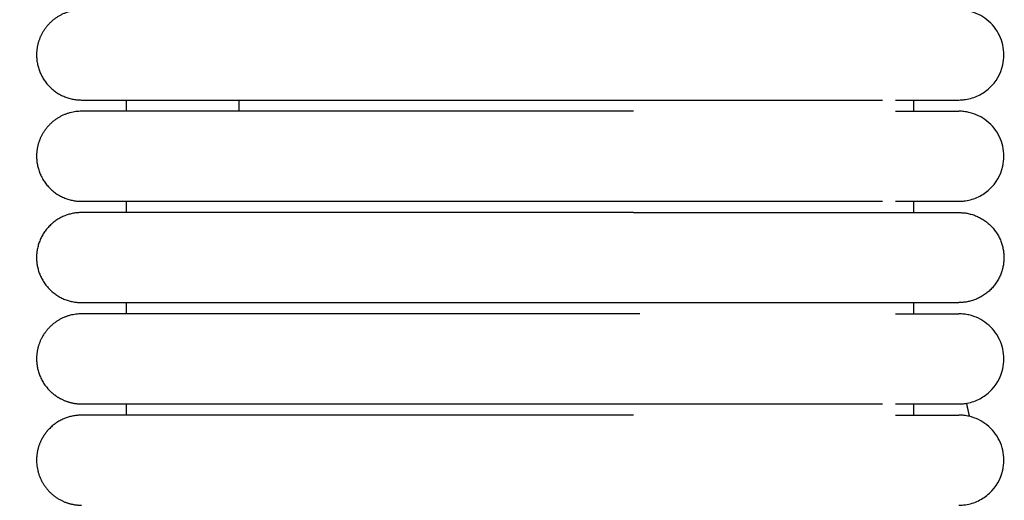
# Model space of a CAD drawing. Header units: millimetres. Extents: x -31695 to -19845, y -5614 to 7253.
# Tile 234 of 256: x -29456 to -29412, y 5424 to 5445. Entities that reach past the tile are written whole.
import ezdxf

# ---------------------------------------------------------------- set-up
doc = ezdxf.new("R2010")
doc.units = ezdxf.units.MM
doc.layers.add('2d', color=7, linetype='Continuous', true_color=0x000000)

msp = doc.modelspace()

# ---------------------------------------------------------------- linework, layer by layer
at = {"layer": '2d', "linetype": 'Continuous', "lineweight": -3}
for points, weights in [([(-29453.065, 5445.495), (-29454.29, 5445.495), (-29454.847, 5444.403)], [1, 0.797556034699, 0.874965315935]), ([(-29412.283, 5442.587), (-29412.282, 5442.588), (-29412.282, 5442.589)], [0.874965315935, 0.875026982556, 0.875088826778]), ([(-29446.065, 5440.995), (-29446.065, 5441.279), (-29446.065, 5441.495)], [0.868336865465, 0.850019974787, 0.854397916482]), ([(-29414.065, 5441.495), (-29414.065, 5441.495), (-29414.065, 5441.495)], [0.999505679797, 0.999752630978, 1]), ([(-29453.065, 5440.995), (-29454.29, 5440.995), (-29454.847, 5439.903)], [1, 0.797556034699, 0.874965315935]), ([(-29414.065, 5440.995), (-29414.065, 5440.995), (-29414.065, 5440.995)], [1, 0.999577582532, 0.999156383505]), ([(-29412.283, 5438.087), (-29412.282, 5438.088), (-29412.282, 5438.089)], [0.874965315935, 0.875026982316, 0.875088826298]), ([(-29414.065, 5436.995), (-29414.065, 5436.995), (-29414.065, 5436.995)], [0.998805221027, 0.999401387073, 1]), ([(-29416.884, 5436.495), (-29414.065, 5436.495), (-29414.065, 5436.495)], [0.919067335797, 0.951503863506, 1]), ([(-29416.884, 5432.495), (-29414.065, 5432.495), (-29414.065, 5432.495)], [0.919067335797, 0.951503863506, 1]), ([(-29453.065, 5431.995), (-29454.29, 5431.995), (-29454.847, 5430.903)], [1, 0.797556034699, 0.874965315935]), ([(-29453.973, 5428.213), (-29453.545, 5427.995), (-29453.065, 5427.995)], [0.874965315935, 0.909550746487, 1]), ([(-29413.593, 5427.439), (-29413.656, 5427.732), (-29413.721, 5428.025)], [0.928048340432, 0.926858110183, 0.925686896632]), ([(-29412.283, 5424.587), (-29412.282, 5424.588), (-29412.282, 5424.589)], [0.874965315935, 0.875026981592, 0.875088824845]), ([(-29453.973, 5423.713), (-29453.545, 5423.495), (-29453.065, 5423.495)], [0.874965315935, 0.909550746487, 1])]:
    msp.add_rational_spline(points, weights, degree=2, dxfattribs=at)
for points, knots in [([(-29414.064, 5441.495), (-29414.031, 5441.495), (-29413.998, 5441.496), (-29413.898, 5441.501), (-29413.832, 5441.508), (-29413.766, 5441.517), (-29413.569, 5441.547), (-29413.377, 5441.607), (-29413.197, 5441.693), (-29413.017, 5441.78), (-29412.85, 5441.893), (-29412.704, 5442.029), (-29412.412, 5442.3), (-29412.203, 5442.661), (-29412.114, 5443.05), (-29412.048, 5443.342), (-29412.048, 5443.649), (-29412.115, 5443.94), (-29412.182, 5444.232), (-29412.314, 5444.508), (-29412.501, 5444.742), (-29412.687, 5444.976), (-29412.928, 5445.167), (-29413.197, 5445.297), (-29413.332, 5445.362), (-29413.474, 5445.412), (-29413.62, 5445.445), (-29413.693, 5445.462), (-29413.767, 5445.474), (-29413.878, 5445.487), (-29413.915, 5445.49), (-29413.981, 5445.493), (-29414.037, 5445.494), (-29414.065, 5445.495)], [23.44461, 23.44461, 23.44461, 23.44461, 23.445025, 23.445025, 23.445858, 23.445858, 23.445858, 24.046303, 24.046303, 24.046303, 24.647116, 24.647116, 24.647116, 25.861402, 25.861402, 25.861402, 26.76696, 26.76696, 26.76696, 27.671866, 27.671866, 27.671866, 28.57713, 28.57713, 28.57713, 29.026869, 29.026869, 29.026869, 29.266306, 29.266306, 29.386017, 29.386017, 29.475671, 29.475671, 29.475671, 29.475671]), ([(-29428.526, 5441.495), (-29428.324, 5441.495), (-29428.123, 5441.495), (-29427.922, 5441.495), (-29427.72, 5441.495), (-29427.519, 5441.495), (-29427.318, 5441.495), (-29427.117, 5441.495), (-29426.917, 5441.495), (-29426.717, 5441.495), (-29426.517, 5441.495), (-29426.318, 5441.495), (-29426.119, 5441.495), (-29425.921, 5441.495), (-29425.723, 5441.495), (-29425.526, 5441.495), (-29425.33, 5441.495), (-29425.135, 5441.495), (-29424.941, 5441.495), (-29424.747, 5441.495), (-29424.554, 5441.495), (-29424.364, 5441.495), (-29424.173, 5441.495), (-29423.984, 5441.495), (-29423.797, 5441.495), (-29423.609, 5441.495), (-29423.424, 5441.495), (-29423.243, 5441.495), (-29423.061, 5441.495), (-29422.883, 5441.495), (-29422.708, 5441.495), (-29422.532, 5441.495), (-29422.36, 5441.495), (-29422.192, 5441.495), (-29422.023, 5441.495), (-29421.858, 5441.495), (-29421.696, 5441.495), (-29421.534, 5441.495), (-29421.375, 5441.495), (-29421.221, 5441.495), (-29421.066, 5441.495), (-29420.915, 5441.495), (-29420.767, 5441.495), (-29420.62, 5441.495), (-29420.476, 5441.495), (-29420.336, 5441.495), (-29420.266, 5441.495), (-29420.197, 5441.495), (-29420.129, 5441.495), (-29420.061, 5441.495), (-29419.994, 5441.495), (-29419.928, 5441.495), (-29419.92, 5441.495), (-29419.913, 5441.495), (-29419.905, 5441.495), (-29419.897, 5441.495), (-29419.889, 5441.495), (-29419.882, 5441.495), (-29419.866, 5441.495), (-29419.851, 5441.495), (-29419.835, 5441.495), (-29419.831, 5441.495), (-29419.828, 5441.495), (-29419.824, 5441.495), (-29419.82, 5441.495), (-29419.816, 5441.495), (-29419.812, 5441.495), (-29419.804, 5441.495), (-29419.797, 5441.495), (-29419.789, 5441.495), (-29419.774, 5441.495), (-29419.758, 5441.495), (-29419.743, 5441.495), (-29419.682, 5441.495), (-29419.621, 5441.495), (-29419.561, 5441.495), (-29419.531, 5441.495), (-29419.501, 5441.495), (-29419.472, 5441.495), (-29419.442, 5441.495), (-29419.412, 5441.495), (-29419.383, 5441.495), (-29419.353, 5441.495), (-29419.324, 5441.495), (-29419.295, 5441.495), (-29419.266, 5441.495), (-29419.237, 5441.495), (-29419.208, 5441.495), (-29419.179, 5441.495), (-29419.15, 5441.495), (-29419.122, 5441.495), (-29419.108, 5441.495), (-29419.093, 5441.495), (-29419.079, 5441.495), (-29419.065, 5441.495), (-29419.051, 5441.495), (-29419.037, 5441.495), (-29419.009, 5441.495), (-29418.981, 5441.495), (-29418.953, 5441.495), (-29418.925, 5441.495), (-29418.897, 5441.495), (-29418.87, 5441.495), (-29418.76, 5441.495), (-29418.653, 5441.495), (-29418.549, 5441.495), (-29418.522, 5441.495), (-29418.497, 5441.495), (-29418.471, 5441.495), (-29418.445, 5441.495), (-29418.42, 5441.495), (-29418.395, 5441.495), (-29418.369, 5441.495), (-29418.344, 5441.495), (-29418.319, 5441.495), (-29418.307, 5441.495), (-29418.295, 5441.495), (-29418.282, 5441.495), (-29418.27, 5441.495), (-29418.258, 5441.495), (-29418.245, 5441.495), (-29418.233, 5441.495), (-29418.221, 5441.495), (-29418.209, 5441.495), (-29418.197, 5441.495), (-29418.185, 5441.495), (-29418.173, 5441.495), (-29418.149, 5441.495), (-29418.125, 5441.495), (-29418.101, 5441.495), (-29418.054, 5441.495), (-29418.008, 5441.495), (-29417.962, 5441.495), (-29417.917, 5441.495), (-29417.872, 5441.495), (-29417.828, 5441.495), (-29417.818, 5441.495), (-29417.807, 5441.495), (-29417.796, 5441.495), (-29417.79, 5441.495), (-29417.785, 5441.495), (-29417.78, 5441.495), (-29417.774, 5441.495), (-29417.769, 5441.495), (-29417.764, 5441.495), (-29417.742, 5441.495), (-29417.721, 5441.495), (-29417.7, 5441.495), (-29417.69, 5441.495), (-29417.679, 5441.495), (-29417.669, 5441.495), (-29417.659, 5441.495), (-29417.648, 5441.495), (-29417.638, 5441.495), (-29417.633, 5441.495), (-29417.628, 5441.495), (-29417.623, 5441.495), (-29417.618, 5441.495), (-29417.613, 5441.495), (-29417.608, 5441.495), (-29417.598, 5441.495), (-29417.588, 5441.495), (-29417.578, 5441.495), (-29417.573, 5441.495), (-29417.568, 5441.495), (-29417.563, 5441.495), (-29417.558, 5441.495), (-29417.553, 5441.495), (-29417.548, 5441.495), (-29417.543, 5441.495), (-29417.538, 5441.495), (-29417.533, 5441.495), (-29417.528, 5441.495), (-29417.524, 5441.495), (-29417.519, 5441.495), (-29417.516, 5441.495), (-29417.514, 5441.495), (-29417.504, 5441.495), (-29417.499, 5441.495), (-29417.495, 5441.495), (-29417.463, 5441.495)], [0, 0, 0, 0, 0.607103, 0.607103, 0.607103, 1.215406, 1.215406, 1.215406, 1.824831, 1.824831, 1.824831, 2.435251, 2.435251, 2.435251, 3.046568, 3.046568, 3.046568, 3.658701, 3.658701, 3.658701, 4.271563, 4.271563, 4.271563, 4.885141, 4.885141, 4.885141, 5.497829, 5.497829, 5.497829, 6.104846, 6.104846, 6.104846, 6.706525, 6.706525, 6.706525, 7.302899, 7.302899, 7.302899, 7.893907, 7.893907, 7.893907, 8.479442, 8.479442, 8.479442, 9.059264, 9.059264, 9.059264, 9.346955, 9.346955, 9.346955, 9.633124, 9.633124, 9.633124, 9.666748, 9.666748, 9.666748, 9.700411, 9.700411, 9.700411, 9.767826, 9.767826, 9.767826, 9.784698, 9.784698, 9.784698, 9.801578, 9.801578, 9.801578, 9.83536, 9.83536, 9.83536, 9.903011, 9.903011, 9.903011, 10.174774, 10.174774, 10.174774, 10.311344, 10.311344, 10.311344, 10.448364, 10.448364, 10.448364, 10.585827, 10.585827, 10.585827, 10.723729, 10.723729, 10.723729, 10.862063, 10.862063, 10.862063, 10.931391, 10.931391, 10.931391, 11.000825, 11.000825, 11.000825, 11.14001, 11.14001, 11.14001, 11.279612, 11.279612, 11.279612, 11.842108, 11.842108, 11.842108, 11.983739, 11.983739, 11.983739, 12.125767, 12.125767, 12.125767, 12.268188, 12.268188, 12.268188, 12.339546, 12.339546, 12.339546, 12.411003, 12.411003, 12.411003, 12.482556, 12.482556, 12.482556, 12.554207, 12.554207, 12.554207, 12.6978, 12.6978, 12.6978, 12.986142, 12.986142, 12.986142, 13.276034, 13.276034, 13.276034, 13.34875, 13.34875, 13.34875, 13.385146, 13.385146, 13.385146, 13.421565, 13.421565, 13.421565, 13.567484, 13.567484, 13.567484, 13.640591, 13.640591, 13.640591, 13.713796, 13.713796, 13.713796, 13.750435, 13.750435, 13.750435, 13.787099, 13.787099, 13.787099, 13.860501, 13.860501, 13.860501, 13.897239, 13.897239, 13.897239, 13.934002, 13.934002, 13.934002, 13.97079, 13.97079, 13.97079, 14.007603, 14.007603, 14.007603, 14.044441, 14.044441, 14.044441, 14.081303, 14.081303, 14.081303, 14.081303]), ([(-29416.883, 5441.495), (-29416.2, 5441.495), (-29415.638, 5441.495), (-29415.203, 5441.495), (-29414.832, 5441.495), (-29414.554, 5441.495), (-29414.365, 5441.495), (-29414.177, 5441.495), (-29414.078, 5441.495), (-29414.065, 5441.495)], [0, 0, 0, 0, 8.585177, 8.585177, 8.585177, 15.830792, 15.830792, 15.830792, 22.971218, 22.971218, 22.971218, 22.971218]), ([(-29416.884, 5440.995), (-29416.198, 5440.995), (-29415.637, 5440.995), (-29415.203, 5440.995), (-29414.833, 5440.995), (-29414.554, 5440.995), (-29414.365, 5440.995), (-29414.177, 5440.995), (-29414.079, 5440.995), (-29414.065, 5440.995)], [0, 0, 0, 0, 8.649967, 8.649967, 8.649967, 15.950265, 15.950265, 15.950265, 23.14458, 23.14458, 23.14458, 23.14458]), ([(-29414.064, 5436.995), (-29414.031, 5436.995), (-29413.998, 5436.996), (-29413.898, 5437.001), (-29413.832, 5437.008), (-29413.766, 5437.017), (-29413.569, 5437.047), (-29413.377, 5437.107), (-29413.197, 5437.193), (-29413.017, 5437.28), (-29412.85, 5437.393), (-29412.704, 5437.529), (-29412.412, 5437.8), (-29412.203, 5438.161), (-29412.114, 5438.55), (-29412.048, 5438.842), (-29412.048, 5439.149), (-29412.115, 5439.44), (-29412.182, 5439.732), (-29412.314, 5440.008), (-29412.501, 5440.242), (-29412.687, 5440.476), (-29412.928, 5440.667), (-29413.197, 5440.797), (-29413.332, 5440.862), (-29413.474, 5440.912), (-29413.62, 5440.945), (-29413.693, 5440.962), (-29413.767, 5440.974), (-29413.878, 5440.987), (-29413.915, 5440.99), (-29413.981, 5440.993), (-29414.037, 5440.994), (-29414.065, 5440.995)], [23.445591, 23.445591, 23.445591, 23.445591, 23.44568, 23.44568, 23.445858, 23.445858, 23.445858, 24.046304, 24.046304, 24.046304, 24.647117, 24.647117, 24.647117, 25.861402, 25.861402, 25.861402, 26.766961, 26.766961, 26.766961, 27.671866, 27.671866, 27.671866, 28.577131, 28.577131, 28.577131, 29.026869, 29.026869, 29.026869, 29.266306, 29.266306, 29.386018, 29.386018, 29.475733, 29.475733, 29.475733, 29.475733]), ([(-29428.526, 5436.995), (-29428.326, 5436.995), (-29428.121, 5436.995), (-29427.922, 5436.995), (-29427.72, 5436.995), (-29427.519, 5436.995), (-29427.318, 5436.995), (-29427.117, 5436.995), (-29426.916, 5436.995), (-29426.716, 5436.995), (-29426.516, 5436.995), (-29426.317, 5436.995), (-29426.118, 5436.995), (-29425.919, 5436.995), (-29425.722, 5436.995), (-29425.525, 5436.995), (-29425.329, 5436.995), (-29425.133, 5436.995), (-29424.939, 5436.995), (-29424.745, 5436.995), (-29424.553, 5436.995), (-29424.362, 5436.995), (-29424.171, 5436.995), (-29423.982, 5436.995), (-29423.795, 5436.995), (-29423.607, 5436.995), (-29423.422, 5436.995), (-29423.241, 5436.995), (-29423.059, 5436.995), (-29422.88, 5436.995), (-29422.705, 5436.995), (-29422.53, 5436.995), (-29422.358, 5436.995), (-29422.189, 5436.995), (-29422.02, 5436.995), (-29421.855, 5436.995), (-29421.693, 5436.995), (-29421.531, 5436.995), (-29421.372, 5436.995), (-29421.218, 5436.995), (-29421.063, 5436.995), (-29420.912, 5436.995), (-29420.764, 5436.995), (-29420.69, 5436.995), (-29420.617, 5436.995), (-29420.546, 5436.995), (-29420.474, 5436.995), (-29420.403, 5436.995), (-29420.333, 5436.995), (-29420.193, 5436.995), (-29420.057, 5436.995), (-29419.925, 5436.995), (-29419.923, 5436.995), (-29419.921, 5436.995), (-29419.913, 5436.995), (-29419.909, 5436.995), (-29419.905, 5436.995), (-29419.901, 5436.995), (-29419.894, 5436.995), (-29419.886, 5436.995), (-29419.878, 5436.995), (-29419.874, 5436.995), (-29419.87, 5436.995), (-29419.866, 5436.995), (-29419.863, 5436.995), (-29419.859, 5436.995), (-29419.855, 5436.995), (-29419.851, 5436.995), (-29419.847, 5436.995), (-29419.843, 5436.995), (-29419.839, 5436.995), (-29419.836, 5436.995), (-29419.832, 5436.995), (-29419.801, 5436.995), (-29419.77, 5436.995), (-29419.739, 5436.995), (-29419.709, 5436.995), (-29419.678, 5436.995), (-29419.648, 5436.995), (-29419.618, 5436.995), (-29419.588, 5436.995), (-29419.558, 5436.995), (-29419.543, 5436.995), (-29419.528, 5436.995), (-29419.513, 5436.995), (-29419.505, 5436.995), (-29419.498, 5436.995), (-29419.49, 5436.995), (-29419.483, 5436.995), (-29419.475, 5436.995), (-29419.468, 5436.995), (-29419.438, 5436.995), (-29419.409, 5436.995), (-29419.379, 5436.995), (-29419.32, 5436.995), (-29419.262, 5436.995), (-29419.204, 5436.995), (-29419.146, 5436.995), (-29419.089, 5436.995), (-29419.033, 5436.995), (-29419.026, 5436.995), (-29419.019, 5436.995), (-29419.012, 5436.995), (-29419.005, 5436.995), (-29418.998, 5436.995), (-29418.991, 5436.995), (-29418.977, 5436.995), (-29418.963, 5436.995), (-29418.949, 5436.995), (-29418.921, 5436.995), (-29418.893, 5436.995), (-29418.866, 5436.995), (-29418.811, 5436.995), (-29418.756, 5436.995), (-29418.703, 5436.995), (-29418.649, 5436.995), (-29418.597, 5436.995), (-29418.544, 5436.995), (-29418.518, 5436.995), (-29418.493, 5436.995), (-29418.467, 5436.995), (-29418.441, 5436.995), (-29418.416, 5436.995), (-29418.39, 5436.995), (-29418.365, 5436.995), (-29418.34, 5436.995), (-29418.315, 5436.995), (-29418.303, 5436.995), (-29418.29, 5436.995), (-29418.278, 5436.995), (-29418.266, 5436.995), (-29418.253, 5436.995), (-29418.241, 5436.995), (-29418.229, 5436.995), (-29418.217, 5436.995), (-29418.205, 5436.995), (-29418.199, 5436.995), (-29418.193, 5436.995), (-29418.187, 5436.995), (-29418.18, 5436.995), (-29418.174, 5436.995), (-29418.168, 5436.995), (-29418.162, 5436.995), (-29418.156, 5436.995), (-29418.15, 5436.995), (-29418.144, 5436.995), (-29418.138, 5436.995), (-29418.133, 5436.995), (-29418.121, 5436.995), (-29418.109, 5436.995), (-29418.097, 5436.995), (-29418.05, 5436.995), (-29418.003, 5436.995), (-29417.958, 5436.995), (-29417.912, 5436.995), (-29417.868, 5436.995), (-29417.824, 5436.995), (-29417.819, 5436.995), (-29417.813, 5436.995), (-29417.808, 5436.995), (-29417.802, 5436.995), (-29417.797, 5436.995), (-29417.791, 5436.995), (-29417.786, 5436.995), (-29417.781, 5436.995), (-29417.775, 5436.995), (-29417.77, 5436.995), (-29417.765, 5436.995), (-29417.759, 5436.995), (-29417.738, 5436.995), (-29417.717, 5436.995), (-29417.696, 5436.995), (-29417.685, 5436.995), (-29417.675, 5436.995), (-29417.665, 5436.995), (-29417.654, 5436.995), (-29417.644, 5436.995), (-29417.634, 5436.995), (-29417.629, 5436.995), (-29417.624, 5436.995), (-29417.619, 5436.995), (-29417.616, 5436.995), (-29417.613, 5436.995), (-29417.603, 5436.995), (-29417.593, 5436.995), (-29417.583, 5436.995), (-29417.573, 5436.995), (-29417.568, 5436.995), (-29417.563, 5436.995), (-29417.558, 5436.995), (-29417.553, 5436.995), (-29417.549, 5436.995), (-29417.544, 5436.995), (-29417.541, 5436.995), (-29417.539, 5436.995), (-29417.529, 5436.995), (-29417.524, 5436.995), (-29417.519, 5436.995), (-29417.46, 5436.995)], [0, 0, 0, 0, 0.61035, 0.61035, 0.61035, 1.221908, 1.221908, 1.221908, 1.834584, 1.834584, 1.834584, 2.448267, 2.448267, 2.448267, 3.062854, 3.062854, 3.062854, 3.678254, 3.678254, 3.678254, 4.294399, 4.294399, 4.294399, 4.911266, 4.911266, 4.911266, 5.527239, 5.527239, 5.527239, 6.137511, 6.137511, 6.137511, 6.742403, 6.742403, 6.742403, 7.34197, 7.34197, 7.34197, 7.936145, 7.936145, 7.936145, 8.524809, 8.524809, 8.524809, 8.816989, 8.816989, 8.816989, 9.107709, 9.107709, 9.107709, 9.684666, 9.684666, 9.684666, 9.701566, 9.701566, 9.701566, 9.718475, 9.718475, 9.718475, 9.752316, 9.752316, 9.752316, 9.769248, 9.769248, 9.769248, 9.786188, 9.786188, 9.786188, 9.803135, 9.803135, 9.803135, 9.820089, 9.820089, 9.820089, 9.955992, 9.955992, 9.955992, 10.092366, 10.092366, 10.092366, 10.229204, 10.229204, 10.229204, 10.297795, 10.297795, 10.297795, 10.332134, 10.332134, 10.332134, 10.3665, 10.3665, 10.3665, 10.504248, 10.504248, 10.504248, 10.781078, 10.781078, 10.781078, 11.059647, 11.059647, 11.059647, 11.094588, 11.094588, 11.094588, 11.129556, 11.129556, 11.129556, 11.199571, 11.199571, 11.199571, 11.339914, 11.339914, 11.339914, 11.621844, 11.621844, 11.621844, 11.905405, 11.905405, 11.905405, 12.047789, 12.047789, 12.047789, 12.190571, 12.190571, 12.190571, 12.333749, 12.333749, 12.333749, 12.405486, 12.405486, 12.405486, 12.477321, 12.477321, 12.477321, 12.549254, 12.549254, 12.549254, 12.585258, 12.585258, 12.585258, 12.621286, 12.621286, 12.621286, 12.657338, 12.657338, 12.657338, 12.693415, 12.693415, 12.693415, 12.765641, 12.765641, 12.765641, 13.055519, 13.055519, 13.055519, 13.346954, 13.346954, 13.346954, 13.383493, 13.383493, 13.383493, 13.420057, 13.420057, 13.420057, 13.456646, 13.456646, 13.456646, 13.493258, 13.493258, 13.493258, 13.639953, 13.639953, 13.639953, 13.713448, 13.713448, 13.713448, 13.787041, 13.787041, 13.787041, 13.823875, 13.823875, 13.823875, 13.860734, 13.860734, 13.860734, 13.934525, 13.934525, 13.934525, 13.971459, 13.971459, 13.971459, 14.008417, 14.008417, 14.008417, 14.0454, 14.0454, 14.0454, 14.082408, 14.082408, 14.082408, 14.082408]), ([(-29416.883, 5436.995), (-29416.2, 5436.995), (-29415.638, 5436.995), (-29415.203, 5436.995), (-29414.832, 5436.995), (-29414.554, 5436.995), (-29414.365, 5436.995), (-29414.177, 5436.995), (-29414.078, 5436.995), (-29414.065, 5436.995)], [0, 0, 0, 0, 8.585177, 8.585177, 8.585177, 15.830793, 15.830793, 15.830793, 22.971219, 22.971219, 22.971219, 22.971219]), ([(-29416.884, 5431.995), (-29416.198, 5431.995), (-29415.637, 5431.995), (-29415.203, 5431.995), (-29414.833, 5431.995), (-29414.554, 5431.995), (-29414.365, 5431.995), (-29414.177, 5431.995), (-29414.079, 5431.995), (-29414.065, 5431.995)], [0, 0, 0, 0, 8.649967, 8.649967, 8.649967, 15.950265, 15.950265, 15.950265, 23.14458, 23.14458, 23.14458, 23.14458]), ([(-29414.064, 5427.995), (-29414.031, 5427.995), (-29413.998, 5427.996), (-29413.898, 5428.001), (-29413.832, 5428.008), (-29413.766, 5428.017), (-29413.569, 5428.047), (-29413.377, 5428.107), (-29413.197, 5428.193), (-29413.017, 5428.28), (-29412.85, 5428.393), (-29412.704, 5428.529), (-29412.412, 5428.8), (-29412.203, 5429.161), (-29412.114, 5429.55), (-29412.048, 5429.842), (-29412.048, 5430.149), (-29412.115, 5430.44), (-29412.182, 5430.732), (-29412.314, 5431.008), (-29412.501, 5431.242), (-29412.687, 5431.476), (-29412.928, 5431.667), (-29413.197, 5431.797), (-29413.332, 5431.862), (-29413.474, 5431.912), (-29413.62, 5431.945), (-29413.693, 5431.962), (-29413.767, 5431.974), (-29413.878, 5431.987), (-29413.915, 5431.99), (-29413.981, 5431.993), (-29414.037, 5431.994), (-29414.065, 5431.995)], [23.445542, 23.445542, 23.445542, 23.445542, 23.445647, 23.445647, 23.445858, 23.445858, 23.445858, 24.046304, 24.046304, 24.046304, 24.647117, 24.647117, 24.647117, 25.861402, 25.861402, 25.861402, 26.766961, 26.766961, 26.766961, 27.671866, 27.671866, 27.671866, 28.57713, 28.57713, 28.57713, 29.026869, 29.026869, 29.026869, 29.266306, 29.266306, 29.386017, 29.386017, 29.475733, 29.475733, 29.475733, 29.475733]), ([(-29428.526, 5427.995), (-29428.326, 5427.995), (-29428.121, 5427.995), (-29427.922, 5427.995), (-29427.72, 5427.995), (-29427.519, 5427.995), (-29427.318, 5427.995), (-29427.117, 5427.995), (-29426.916, 5427.995), (-29426.716, 5427.995), (-29426.516, 5427.995), (-29426.317, 5427.995), (-29426.118, 5427.995), (-29425.919, 5427.995), (-29425.722, 5427.995), (-29425.525, 5427.995), (-29425.329, 5427.995), (-29425.133, 5427.995), (-29424.939, 5427.995), (-29424.745, 5427.995), (-29424.553, 5427.995), (-29424.362, 5427.995), (-29424.171, 5427.995), (-29423.982, 5427.995), (-29423.795, 5427.995), (-29423.608, 5427.995), (-29423.423, 5427.995), (-29423.241, 5427.995), (-29423.059, 5427.995), (-29422.88, 5427.995), (-29422.705, 5427.995), (-29422.53, 5427.995), (-29422.358, 5427.995), (-29422.189, 5427.995), (-29422.021, 5427.995), (-29421.856, 5427.995), (-29421.693, 5427.995), (-29421.531, 5427.995), (-29421.372, 5427.995), (-29421.218, 5427.995), (-29421.063, 5427.995), (-29420.912, 5427.995), (-29420.764, 5427.995), (-29420.69, 5427.995), (-29420.617, 5427.995), (-29420.546, 5427.995), (-29420.474, 5427.995), (-29420.403, 5427.995), (-29420.333, 5427.995), (-29420.194, 5427.995), (-29420.057, 5427.995), (-29419.925, 5427.995), (-29419.923, 5427.995), (-29419.921, 5427.995), (-29419.913, 5427.995), (-29419.909, 5427.995), (-29419.905, 5427.995), (-29419.901, 5427.995), (-29419.894, 5427.995), (-29419.886, 5427.995), (-29419.878, 5427.995), (-29419.874, 5427.995), (-29419.87, 5427.995), (-29419.866, 5427.995), (-29419.863, 5427.995), (-29419.859, 5427.995), (-29419.855, 5427.995), (-29419.851, 5427.995), (-29419.847, 5427.995), (-29419.843, 5427.995), (-29419.839, 5427.995), (-29419.836, 5427.995), (-29419.832, 5427.995), (-29419.801, 5427.995), (-29419.77, 5427.995), (-29419.739, 5427.995), (-29419.709, 5427.995), (-29419.678, 5427.995), (-29419.648, 5427.995), (-29419.618, 5427.995), (-29419.588, 5427.995), (-29419.558, 5427.995), (-29419.543, 5427.995), (-29419.528, 5427.995), (-29419.513, 5427.995), (-29419.505, 5427.995), (-29419.498, 5427.995), (-29419.49, 5427.995), (-29419.483, 5427.995), (-29419.475, 5427.995), (-29419.468, 5427.995), (-29419.438, 5427.995), (-29419.408, 5427.995), (-29419.379, 5427.995), (-29419.32, 5427.995), (-29419.262, 5427.995), (-29419.204, 5427.995), (-29419.146, 5427.995), (-29419.089, 5427.995), (-29419.033, 5427.995), (-29419.026, 5427.995), (-29419.019, 5427.995), (-29419.012, 5427.995), (-29419.005, 5427.995), (-29418.998, 5427.995), (-29418.991, 5427.995), (-29418.977, 5427.995), (-29418.963, 5427.995), (-29418.949, 5427.995), (-29418.921, 5427.995), (-29418.893, 5427.995), (-29418.866, 5427.995), (-29418.811, 5427.995), (-29418.756, 5427.995), (-29418.703, 5427.995), (-29418.649, 5427.995), (-29418.596, 5427.995), (-29418.544, 5427.995), (-29418.518, 5427.995), (-29418.492, 5427.995), (-29418.467, 5427.995), (-29418.441, 5427.995), (-29418.416, 5427.995), (-29418.39, 5427.995), (-29418.365, 5427.995), (-29418.34, 5427.995), (-29418.315, 5427.995), (-29418.303, 5427.995), (-29418.29, 5427.995), (-29418.278, 5427.995), (-29418.266, 5427.995), (-29418.253, 5427.995), (-29418.241, 5427.995), (-29418.229, 5427.995), (-29418.217, 5427.995), (-29418.205, 5427.995), (-29418.199, 5427.995), (-29418.193, 5427.995), (-29418.187, 5427.995), (-29418.18, 5427.995), (-29418.174, 5427.995), (-29418.168, 5427.995), (-29418.162, 5427.995), (-29418.156, 5427.995), (-29418.15, 5427.995), (-29418.144, 5427.995), (-29418.138, 5427.995), (-29418.133, 5427.995), (-29418.121, 5427.995), (-29418.109, 5427.995), (-29418.097, 5427.995), (-29418.05, 5427.995), (-29418.003, 5427.995), (-29417.958, 5427.995), (-29417.912, 5427.995), (-29417.868, 5427.995), (-29417.824, 5427.995), (-29417.819, 5427.995), (-29417.813, 5427.995), (-29417.808, 5427.995), (-29417.802, 5427.995), (-29417.797, 5427.995), (-29417.791, 5427.995), (-29417.786, 5427.995), (-29417.781, 5427.995), (-29417.775, 5427.995), (-29417.77, 5427.995), (-29417.765, 5427.995), (-29417.759, 5427.995), (-29417.738, 5427.995), (-29417.717, 5427.995), (-29417.696, 5427.995), (-29417.685, 5427.995), (-29417.675, 5427.995), (-29417.665, 5427.995), (-29417.654, 5427.995), (-29417.644, 5427.995), (-29417.634, 5427.995), (-29417.629, 5427.995), (-29417.624, 5427.995), (-29417.619, 5427.995), (-29417.616, 5427.995), (-29417.613, 5427.995), (-29417.603, 5427.995), (-29417.593, 5427.995), (-29417.583, 5427.995), (-29417.573, 5427.995), (-29417.568, 5427.995), (-29417.563, 5427.995), (-29417.558, 5427.995), (-29417.553, 5427.995), (-29417.549, 5427.995), (-29417.544, 5427.995), (-29417.541, 5427.995), (-29417.539, 5427.995), (-29417.529, 5427.995), (-29417.524, 5427.995), (-29417.519, 5427.995), (-29417.46, 5427.995)], [0, 0, 0, 0, 0.61035, 0.61035, 0.61035, 1.221908, 1.221908, 1.221908, 1.834584, 1.834584, 1.834584, 2.448267, 2.448267, 2.448267, 3.062854, 3.062854, 3.062854, 3.678254, 3.678254, 3.678254, 4.294399, 4.294399, 4.294399, 4.911266, 4.911266, 4.911266, 5.527239, 5.527239, 5.527239, 6.137511, 6.137511, 6.137511, 6.742403, 6.742403, 6.742403, 7.34197, 7.34197, 7.34197, 7.936145, 7.936145, 7.936145, 8.524809, 8.524809, 8.524809, 8.816988, 8.816988, 8.816988, 9.107709, 9.107709, 9.107709, 9.684666, 9.684666, 9.684666, 9.701565, 9.701565, 9.701565, 9.718475, 9.718475, 9.718475, 9.752316, 9.752316, 9.752316, 9.769248, 9.769248, 9.769248, 9.786188, 9.786188, 9.786188, 9.803135, 9.803135, 9.803135, 9.820089, 9.820089, 9.820089, 9.955992, 9.955992, 9.955992, 10.092366, 10.092366, 10.092366, 10.229204, 10.229204, 10.229204, 10.297795, 10.297795, 10.297795, 10.332133, 10.332133, 10.332133, 10.3665, 10.3665, 10.3665, 10.504248, 10.504248, 10.504248, 10.781078, 10.781078, 10.781078, 11.059647, 11.059647, 11.059647, 11.094588, 11.094588, 11.094588, 11.129556, 11.129556, 11.129556, 11.199571, 11.199571, 11.199571, 11.339914, 11.339914, 11.339914, 11.621844, 11.621844, 11.621844, 11.905405, 11.905405, 11.905405, 12.047789, 12.047789, 12.047789, 12.190571, 12.190571, 12.190571, 12.333748, 12.333748, 12.333748, 12.405485, 12.405485, 12.405485, 12.477321, 12.477321, 12.477321, 12.549254, 12.549254, 12.549254, 12.585257, 12.585257, 12.585257, 12.621285, 12.621285, 12.621285, 12.657338, 12.657338, 12.657338, 12.693414, 12.693414, 12.693414, 12.765641, 12.765641, 12.765641, 13.055518, 13.055518, 13.055518, 13.346954, 13.346954, 13.346954, 13.383493, 13.383493, 13.383493, 13.420057, 13.420057, 13.420057, 13.456645, 13.456645, 13.456645, 13.493258, 13.493258, 13.493258, 13.639952, 13.639952, 13.639952, 13.713447, 13.713447, 13.713447, 13.787041, 13.787041, 13.787041, 13.823875, 13.823875, 13.823875, 13.860734, 13.860734, 13.860734, 13.934525, 13.934525, 13.934525, 13.971458, 13.971458, 13.971458, 14.008417, 14.008417, 14.008417, 14.0454, 14.0454, 14.0454, 14.082408, 14.082408, 14.082408, 14.082408]), ([(-29416.883, 5427.995), (-29416.2, 5427.995), (-29415.638, 5427.995), (-29415.203, 5427.995), (-29414.832, 5427.995), (-29414.554, 5427.995), (-29414.365, 5427.995), (-29414.177, 5427.995), (-29414.078, 5427.995), (-29414.065, 5427.995)], [0, 0, 0, 0, 8.585178, 8.585178, 8.585178, 15.830794, 15.830794, 15.830794, 22.971221, 22.971221, 22.971221, 22.971221]), ([(-29416.884, 5427.495), (-29416.198, 5427.495), (-29415.637, 5427.495), (-29415.203, 5427.495), (-29414.833, 5427.495), (-29414.554, 5427.495), (-29414.365, 5427.495), (-29414.177, 5427.495), (-29414.079, 5427.495), (-29414.065, 5427.495)], [0, 0, 0, 0, 8.649967, 8.649967, 8.649967, 15.950265, 15.950265, 15.950265, 23.14458, 23.14458, 23.14458, 23.14458]), ([(-29414.064, 5423.495), (-29414.031, 5423.495), (-29413.998, 5423.496), (-29413.898, 5423.501), (-29413.832, 5423.508), (-29413.766, 5423.517), (-29413.569, 5423.547), (-29413.377, 5423.607), (-29413.197, 5423.693), (-29413.017, 5423.78), (-29412.85, 5423.893), (-29412.704, 5424.029), (-29412.412, 5424.3), (-29412.203, 5424.661), (-29412.114, 5425.05), (-29412.048, 5425.342), (-29412.048, 5425.649), (-29412.115, 5425.94), (-29412.182, 5426.232), (-29412.314, 5426.508), (-29412.501, 5426.742), (-29412.687, 5426.976), (-29412.928, 5427.167), (-29413.197, 5427.297), (-29413.332, 5427.362), (-29413.474, 5427.412), (-29413.62, 5427.445), (-29413.693, 5427.462), (-29413.767, 5427.474), (-29413.878, 5427.487), (-29413.915, 5427.49), (-29413.981, 5427.493), (-29414.037, 5427.494), (-29414.065, 5427.495)], [23.445449, 23.445449, 23.445449, 23.445449, 23.445585, 23.445585, 23.445858, 23.445858, 23.445858, 24.046304, 24.046304, 24.046304, 24.647116, 24.647116, 24.647116, 25.861402, 25.861402, 25.861402, 26.766961, 26.766961, 26.766961, 27.671866, 27.671866, 27.671866, 28.57713, 28.57713, 28.57713, 29.026869, 29.026869, 29.026869, 29.266306, 29.266306, 29.386017, 29.386017, 29.475734, 29.475734, 29.475734, 29.475734])]:
    msp.add_open_spline(points, degree=3, knots=knots, dxfattribs=at)
for points, weights, knots in [([(-29454.847, 5444.403), (-29455.065, 5443.975), (-29455.065, 5443.495), (-29455.065, 5442.667), (-29454.479, 5442.081), (-29453.893, 5441.495), (-29453.065, 5441.495)], [0.874965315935, 0.909550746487, 1, 0.853553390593, 0.853553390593, 0.853553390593, 1], [2.290392, 2.290392, 2.290392, 3.313708, 3.313708, 4.970563, 4.970563, 6.627417, 6.627417, 6.627417]), ([(-29453.065, 5441.495), (-29453.065, 5441.495), (-29451.014, 5441.495), (-29448.964, 5441.495), (-29446.065, 5441.495)], [1, 0.853553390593, 0.853553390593, 0.853553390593, 1], [0, 0, 0, 5.79899, 5.79899, 11.59798, 11.59798, 11.59798]), ([(-29446.065, 5440.995), (-29448.964, 5440.995), (-29451.014, 5440.995), (-29453.065, 5440.995), (-29453.065, 5440.995)], [1, 0.853553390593, 0.853553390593, 0.853553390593, 1], [0, 0, 0, 5.79899, 5.79899, 11.59798, 11.59798, 11.59798]), ([(-29454.847, 5439.903), (-29455.065, 5439.475), (-29455.065, 5438.995), (-29455.065, 5438.167), (-29454.479, 5437.581), (-29453.893, 5436.995), (-29453.065, 5436.995)], [0.874965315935, 0.909550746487, 1, 0.853553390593, 0.853553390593, 0.853553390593, 1], [2.290392, 2.290392, 2.290392, 3.313708, 3.313708, 4.970563, 4.970563, 6.627417, 6.627417, 6.627417]), ([(-29453.065, 5436.995), (-29453.065, 5436.995), (-29451.014, 5436.995), (-29448.964, 5436.995), (-29446.065, 5436.995)], [1, 0.853553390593, 0.853553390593, 0.853553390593, 1], [0, 0, 0, 5.79899, 5.79899, 11.59798, 11.59798, 11.59798]), ([(-29453.065, 5436.495), (-29455.065, 5436.495), (-29455.065, 5434.495), (-29455.065, 5432.495), (-29453.065, 5432.495)], [1, 0.707106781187, 1, 0.707106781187, 1], [6.283185, 6.283185, 6.283185, 9.424778, 9.424778, 12.566371, 12.566371, 12.566371]), ([(-29446.065, 5436.495), (-29448.964, 5436.495), (-29451.014, 5436.495), (-29453.065, 5436.495), (-29453.065, 5436.495)], [1, 0.853553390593, 0.853553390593, 0.853553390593, 1], [0, 0, 0, 5.79899, 5.79899, 11.59798, 11.59798, 11.59798]), ([(-29428.526, 5436.495), (-29423.555, 5436.495), (-29420.04, 5436.495), (-29417.69, 5436.495), (-29416.884, 5436.495)], [1, 0.853553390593, 0.853553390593, 0.853553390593, 0.919067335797], [0, 0, 0, 9.941125, 9.941125, 16.590224, 16.590224, 16.590224]), ([(-29414.065, 5436.495), (-29412.065, 5436.495), (-29412.065, 5434.495), (-29412.065, 5432.495), (-29414.065, 5432.495)], [1, 0.707106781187, 1, 0.707106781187, 1], [9.424778, 9.424778, 9.424778, 12.566371, 12.566371, 15.707963, 15.707963, 15.707963]), ([(-29453.065, 5432.495), (-29453.065, 5432.495), (-29451.014, 5432.495), (-29448.964, 5432.495), (-29446.065, 5432.495)], [1, 0.853553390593, 0.853553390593, 0.853553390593, 1], [0, 0, 0, 5.79899, 5.79899, 11.59798, 11.59798, 11.59798]), ([(-29428.526, 5432.495), (-29423.555, 5432.495), (-29420.04, 5432.495), (-29417.69, 5432.495), (-29416.884, 5432.495)], [1, 0.853553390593, 0.853553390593, 0.853553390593, 0.919067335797], [0, 0, 0, 9.941125, 9.941125, 16.590224, 16.590224, 16.590224]), ([(-29446.065, 5431.995), (-29448.964, 5431.995), (-29451.014, 5431.995), (-29453.065, 5431.995), (-29453.065, 5431.995)], [1, 0.853553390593, 0.853553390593, 0.853553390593, 1], [0, 0, 0, 5.79899, 5.79899, 11.59798, 11.59798, 11.59798]), ([(-29454.847, 5430.903), (-29455.065, 5430.475), (-29455.065, 5429.995), (-29455.065, 5429.167), (-29454.479, 5428.581), (-29454.255, 5428.357), (-29453.973, 5428.213)], [0.874965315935, 0.909550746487, 1, 0.853553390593, 0.853553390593, 0.853553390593, 0.874965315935], [2.290392, 2.290392, 2.290392, 3.313708, 3.313708, 4.970563, 4.970563, 5.604101, 5.604101, 5.604101]), ([(-29453.065, 5427.995), (-29453.065, 5427.995), (-29451.014, 5427.995), (-29448.964, 5427.995), (-29446.065, 5427.995)], [1, 0.853553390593, 0.853553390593, 0.853553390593, 1], [0, 0, 0, 5.79899, 5.79899, 11.59798, 11.59798, 11.59798]), ([(-29453.065, 5427.495), (-29453.893, 5427.495), (-29454.479, 5426.909), (-29454.703, 5426.685), (-29454.847, 5426.403)], [1, 0.853553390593, 0.853553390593, 0.853553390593, 0.874965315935], [0, 0, 0, 1.656854, 1.656854, 2.290392, 2.290392, 2.290392]), ([(-29446.065, 5427.495), (-29448.964, 5427.495), (-29451.014, 5427.495), (-29453.065, 5427.495), (-29453.065, 5427.495)], [1, 0.853553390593, 0.853553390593, 0.853553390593, 1], [0, 0, 0, 5.79899, 5.79899, 11.59798, 11.59798, 11.59798]), ([(-29454.847, 5426.403), (-29455.065, 5425.975), (-29455.065, 5425.495), (-29455.065, 5424.269), (-29453.973, 5423.713)], [0.874965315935, 0.909550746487, 1, 0.797556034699, 0.874965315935], [14.737798, 14.737798, 14.737798, 15.707963, 15.707963, 17.879391, 17.879391, 17.879391])]:
    msp.add_rational_spline(points, weights, degree=2, knots=knots, dxfattribs=at)
for points, degree in [([(-29451.065, 5440.995), (-29451.065, 5441.245), (-29451.065, 5441.495)], 2), ([(-29446.065, 5441.495), (-29437.295, 5441.495), (-29428.526, 5441.495)], 2), ([(-29416.065, 5440.995), (-29416.065, 5441.245), (-29416.065, 5441.495)], 2), ([(-29428.526, 5440.995), (-29437.295, 5440.995), (-29446.065, 5440.995)], 2), ([(-29451.065, 5436.495), (-29451.065, 5436.745), (-29451.065, 5436.995)], 2), ([(-29446.065, 5436.995), (-29437.295, 5436.995), (-29428.526, 5436.995)], 2), ([(-29416.065, 5436.495), (-29416.065, 5436.745), (-29416.065, 5436.995)], 2), ([(-29428.526, 5436.495), (-29437.295, 5436.495), (-29446.065, 5436.495)], 2), ([(-29451.065, 5431.995), (-29451.065, 5432.245), (-29451.065, 5432.495)], 2), ([(-29446.065, 5432.495), (-29437.295, 5432.495), (-29428.526, 5432.495)], 2), ([(-29416.065, 5431.995), (-29416.065, 5432.245), (-29416.065, 5432.495)], 2), ([(-29428.526, 5431.995), (-29437.295, 5431.995), (-29446.065, 5431.995)], 2), ([(-29428.255, 5431.995), (-29428.346, 5431.995), (-29428.436, 5431.995), (-29428.526, 5431.995)], 3), ([(-29451.065, 5427.495), (-29451.065, 5427.745), (-29451.065, 5427.995)], 2), ([(-29446.065, 5427.995), (-29437.295, 5427.995), (-29428.526, 5427.995)], 2), ([(-29416.065, 5427.495), (-29416.065, 5427.745), (-29416.065, 5427.995)], 2), ([(-29428.526, 5427.495), (-29437.295, 5427.495), (-29446.065, 5427.495)], 2), ([(-29455.024, 5407.892), (-29455.506, 5414.264), (-29456.251, 5419.714), (-29457.399, 5424.307)], 3)]:
    msp.add_open_spline(points, degree=degree, dxfattribs=at)

doc.saveas('drawing.dxf')
